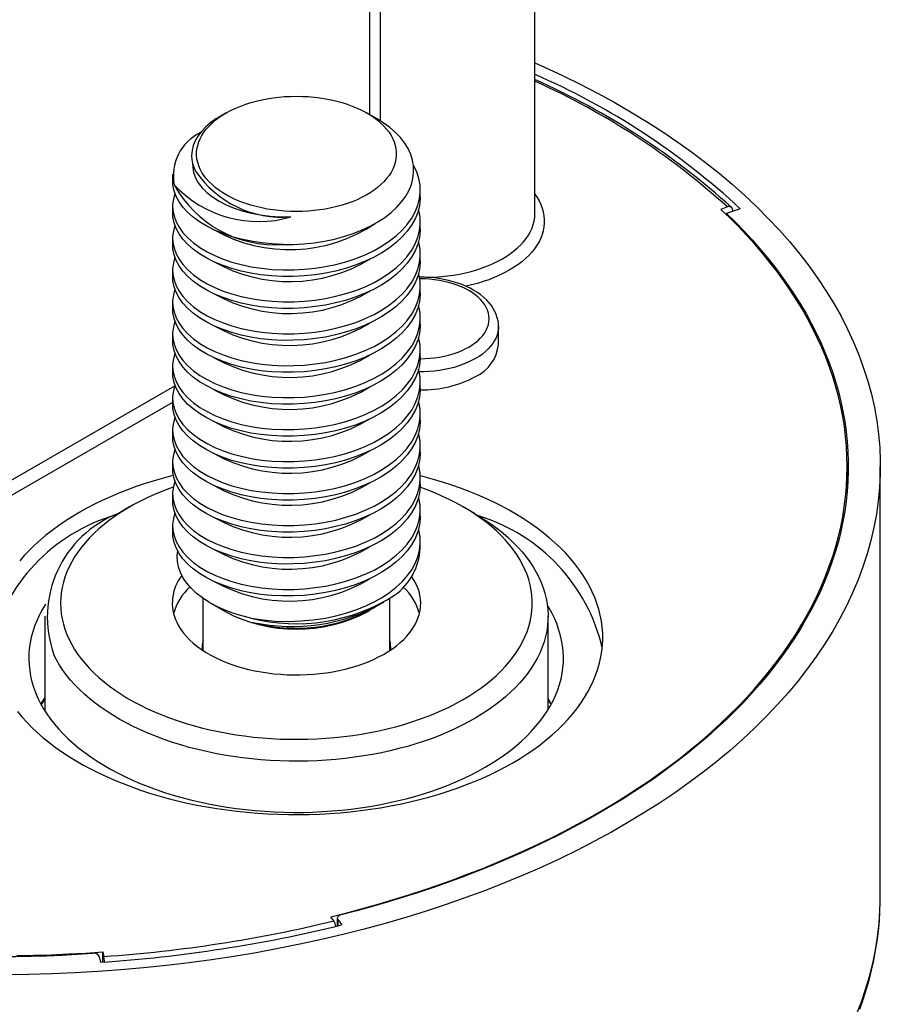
# Paper-space layout 'Sheet1' of a CAD drawing. Header units: millimetres. Extents: x 0 to 756, y -181 to 613.
# Tile 17 of 22: x 315 to 343, y 337 to 368. Entities that reach past the tile are written whole.
import ezdxf

# ---------------------------------------------------------------- set-up
doc = ezdxf.new("R2010")
doc.units = ezdxf.units.MM

psp = doc.layouts.new('Sheet1')

# ---------------------------------------------------------------- linework, layer by layer
at = {"color": 7, "linetype": 'Continuous', "lineweight": 25}
for p, q in [((331.683, 361.829), (331.683, 382.569)), ((326.434, 364.971), (326.434, 380.671)), ((326.766, 380.707), (326.766, 364.775)), ((321.855, 365.022), (321.676, 364.919)), ((326.665, 364.838), (326.346, 365.022)), ((320.798, 363.419), (320.798, 363.377)), ((320.163, 363.078), (320.163, 362.868)), ((328.037, 362.36), (328.037, 362.57)), ((320.163, 362.062), (320.163, 361.852)), ((337.803, 362.038), (337.59, 361.962)), ((331.683, 361.829), (331.683, 361.832)), ((337.774, 361.828), (337.775, 361.828)), ((337.774, 361.828), (337.774, 361.787)), ((338.212, 361.983), (337.775, 361.828)), ((337.973, 361.898), (337.973, 361.935)), ((328.037, 361.343), (328.037, 361.554)), ((320.163, 361.045), (320.163, 360.835)), ((328.037, 360.327), (328.037, 360.537)), ((320.163, 360.029), (320.163, 359.819)), ((328.037, 359.311), (328.037, 359.521)), ((320.163, 359.013), (320.163, 358.803)), ((328.037, 358.295), (328.037, 358.505)), ((330.525, 357.665), (330.525, 358.236)), ((320.163, 357.997), (320.163, 357.787)), ((328.037, 357.278), (328.037, 357.489)), ((320.163, 356.98), (320.163, 356.77)), ((328.037, 356.262), (328.037, 356.472)), ((302.947, 346.371), (320.232, 356.35)), ((320.163, 355.82), (304.05, 346.518)), ((320.163, 355.964), (320.163, 355.754)), ((328.037, 355.246), (328.037, 355.456)), ((320.163, 354.948), (320.163, 354.738)), ((328.037, 354.23), (328.037, 354.44)), ((320.163, 353.932), (320.163, 353.721)), ((341.61, 352.966), (341.61, 353.787)), ((342.664, 340.092), (342.664, 353.787)), ((328.037, 353.213), (328.037, 353.423)), ((320.163, 352.915), (320.163, 352.705)), ((318.796, 352.498), (318.443, 352.294)), ((328.037, 352.197), (328.037, 352.407)), ((329.758, 352.294), (329.404, 352.498)), ((320.163, 351.899), (320.163, 351.689)), ((328.037, 351.181), (328.037, 351.391)), ((321.129, 349.59), (321.129, 347.935)), ((326.841, 349.443), (326.885, 349.468)), ((327.072, 347.935), (327.072, 349.584)), ((321.352, 349.447), (321.855, 349.157)), ((326.346, 349.157), (326.436, 349.209)), ((326.617, 349.324), (326.564, 349.287)), ((326.564, 349.287), (326.599, 349.314)), ((316.1, 349.029), (316.1, 346.015)), ((332.1, 346.049), (332.1, 349.029)), ((342.662, 339.926), (342.664, 340.092)), ((325.288, 339.333), (325.191, 339.466)), ((325.398, 339.418), (325.398, 339.171)), ((325.414, 339.372), (325.538, 339.206)), ((325.414, 339.372), (325.414, 339.175)), ((317.832, 338.199), (317.869, 338.02)), ((317.945, 338.345), (317.975, 338.201)), ((317.945, 338.025), (317.945, 338.345))]:
    psp.add_line(p, q, dxfattribs=at)
at = {"color": 7, "linetype": 'Continuous', "lineweight": 25, "flags": 128}
for points in [[(331.683, 366.623), (331.99, 366.485), (332.562, 366.218), (333.121, 365.943), (333.667, 365.659), (334.2, 365.367), (334.72, 365.067), (335.226, 364.759), (335.718, 364.444), (336.195, 364.121), (336.658, 363.791), (337.105, 363.454), (337.537, 363.111), (337.953, 362.761), (338.353, 362.405), (338.736, 362.043), (339.103, 361.675), (339.454, 361.302), (339.787, 360.924), (340.103, 360.541), (340.401, 360.153), (340.682, 359.761), (340.944, 359.364), (341.189, 358.964), (341.415, 358.56), (341.623, 358.153), (341.812, 357.743), (341.983, 357.331), (342.134, 356.915), (342.267, 356.498), (342.381, 356.079), (342.476, 355.658), (342.551, 355.236), (342.607, 354.813), (342.645, 354.389), (342.662, 353.965), (342.661, 353.54), (342.64, 353.116), (342.6, 352.692), (342.54, 352.27), (342.462, 351.848), (342.364, 351.427), (342.247, 351.008), (342.111, 350.591), (341.957, 350.176), (341.783, 349.764), (341.591, 349.354), (341.38, 348.948), (341.151, 348.545), (340.903, 348.145), (340.638, 347.749), (340.354, 347.358), (340.053, 346.971), (339.735, 346.588), (339.399, 346.211), (339.046, 345.839), (338.676, 345.472), (338.29, 345.111), (337.887, 344.756), (337.468, 344.407), (337.034, 344.065), (336.584, 343.729), (336.119, 343.4), (335.64, 343.079), (335.146, 342.764), (334.638, 342.458), (334.116, 342.159), (333.58, 341.868), (333.032, 341.586), (332.471, 341.311), (331.897, 341.046), (331.312, 340.789), (330.715, 340.541), (330.108, 340.303), (329.489, 340.073), (328.861, 339.853), (328.222, 339.643), (327.575, 339.442), (326.918, 339.251), (326.253, 339.071), (325.58, 338.9), (324.899, 338.74), (324.212, 338.59), (323.517, 338.45), (322.817, 338.321), (322.111, 338.203), (321.4, 338.096), (320.684, 337.999), (319.964, 337.913), (319.241, 337.838), (318.514, 337.774), (317.785, 337.721), (317.053, 337.68), (316.32, 337.649), (315.586, 337.629), (314.851, 337.621)], [(323.355, 365.508), (323.539, 365.53), (323.725, 365.546), (323.912, 365.556), (324.1, 365.559), (324.288, 365.556), (324.476, 365.546), (324.662, 365.53), (324.846, 365.508), (325.028, 365.479), (325.206, 365.444), (325.38, 365.404), (325.55, 365.357), (325.715, 365.304), (325.874, 365.246), (326.027, 365.183), (326.173, 365.115), (326.312, 365.041), (326.443, 364.963), (326.566, 364.881), (326.68, 364.795), (326.785, 364.705), (326.881, 364.611), (326.967, 364.515), (327.043, 364.415), (327.108, 364.313), (327.163, 364.209), (327.207, 364.104), (327.241, 363.997), (327.263, 363.889), (327.274, 363.781), (327.274, 363.672), (327.263, 363.564), (327.241, 363.456), (327.207, 363.349), (327.163, 363.243), (327.108, 363.139), (327.043, 363.037), (326.967, 362.938), (326.881, 362.841), (326.785, 362.748), (326.68, 362.658), (326.566, 362.571), (326.443, 362.489), (326.312, 362.411), (326.173, 362.338), (326.027, 362.269), (325.874, 362.206), (325.715, 362.148), (325.55, 362.096), (325.38, 362.049), (325.206, 362.008), (325.028, 361.973), (324.846, 361.945), (324.662, 361.922), (324.476, 361.906), (324.288, 361.897), (324.1, 361.893), (323.912, 361.897), (323.725, 361.906), (323.539, 361.922), (323.355, 361.945), (323.173, 361.973), (322.995, 362.008), (322.82, 362.049), (322.65, 362.096), (322.486, 362.148), (322.327, 362.206), (322.174, 362.269), (322.028, 362.338), (321.889, 362.411), (321.758, 362.489), (321.635, 362.571), (321.521, 362.658), (321.416, 362.748), (321.32, 362.841), (321.234, 362.938), (321.158, 363.037), (321.093, 363.139), (321.038, 363.243), (320.993, 363.349), (320.96, 363.456), (320.938, 363.564), (320.927, 363.672), (320.927, 363.781), (320.938, 363.889), (320.96, 363.997), (320.993, 364.104), (321.038, 364.209), (321.093, 364.313), (321.158, 364.415), (321.234, 364.515), (321.32, 364.611), (321.416, 364.705), (321.521, 364.795), (321.635, 364.881), (321.758, 364.963), (321.889, 365.041), (322.028, 365.115), (322.174, 365.183), (322.327, 365.247), (322.486, 365.305), (322.651, 365.357), (322.82, 365.404), (322.995, 365.444), (323.173, 365.479), (323.355, 365.508)], [(321.677, 364.917), (321.542, 364.837), (321.37, 364.714), (321.215, 364.581), (321.08, 364.44), (320.967, 364.291), (320.882, 364.144), (320.819, 363.992), (320.781, 363.836), (320.767, 363.677), (320.773, 363.551), (320.796, 363.425), (320.835, 363.3), (320.891, 363.175)], [(323.675, 360.845), (324.001, 360.847), (324.33, 360.865), (324.663, 360.899), (324.993, 360.95), (325.305, 361.015), (325.609, 361.096), (325.908, 361.194), (326.195, 361.308), (326.448, 361.428), (326.688, 361.562), (326.911, 361.707), (327.115, 361.866), (327.291, 362.028), (327.445, 362.2), (327.576, 362.381), (327.682, 362.57), (327.756, 362.755), (327.805, 362.944), (327.827, 363.138), (327.822, 363.334), (327.79, 363.521), (327.733, 363.708), (327.648, 363.893), (327.536, 364.075), (327.405, 364.244), (327.248, 364.409), (327.067, 364.566), (326.861, 364.716), (326.665, 364.837)], [(320.238, 362.469), (320.186, 362.289), (320.164, 362.105), (320.172, 361.922), (320.209, 361.742), (320.273, 361.566), (320.368, 361.391), (320.491, 361.219), (320.644, 361.053), (320.825, 360.895), (321.033, 360.746), (321.26, 360.612), (321.507, 360.49), (321.771, 360.381), (322.048, 360.287), (322.346, 360.205), (322.661, 360.139), (322.99, 360.088), (323.33, 360.054), (323.676, 360.038), (324.019, 360.04), (324.361, 360.059), (324.697, 360.094), (325.025, 360.144), (325.352, 360.212), (325.673, 360.298), (325.986, 360.4), (326.286, 360.52), (326.568, 360.654), (326.826, 360.8), (327.062, 360.957), (327.274, 361.123), (327.46, 361.296), (327.625, 361.481), (327.765, 361.677), (327.877, 361.882), (327.961, 362.093), (328.014, 362.307), (328.036, 362.52), (328.029, 362.731), (327.992, 362.939), (327.927, 363.142), (327.833, 363.344), (327.815, 363.372)], [(320.802, 363.377), (320.801, 363.303), (320.831, 363.133), (320.891, 362.967), (320.98, 362.806), (321.101, 362.649), (321.252, 362.498), (321.432, 362.356), (321.638, 362.225), (321.867, 362.107), (322.116, 362.004), (322.379, 361.915), (322.659, 361.842), (322.956, 361.785), (323.267, 361.745), (323.589, 361.723), (323.915, 361.719), (323.922, 361.719)], [(323.675, 360.845), (323.329, 360.861), (322.989, 360.894), (322.66, 360.945), (322.346, 361.012), (322.048, 361.093), (321.766, 361.189), (321.498, 361.3), (321.247, 361.425), (321.017, 361.563), (320.812, 361.712), (320.635, 361.868), (320.486, 362.031), (320.366, 362.2), (320.273, 362.372), (320.208, 362.551), (320.171, 362.735), (320.166, 362.868)], [(328.034, 362.36), (328.036, 362.298), (328.012, 362.082), (327.956, 361.867), (327.872, 361.66), (327.76, 361.46), (327.622, 361.268), (327.46, 361.086), (327.271, 360.909), (327.054, 360.74), (326.813, 360.581), (326.549, 360.434), (326.265, 360.301), (325.97, 360.184), (325.662, 360.084), (325.346, 360.001), (325.025, 359.934), (324.691, 359.883), (324.349, 359.848), (324.001, 359.829), (323.652, 359.829), (323.305, 359.846), (322.972, 359.88), (322.649, 359.931), (322.34, 359.997), (322.048, 360.077), (321.766, 360.173), (321.498, 360.284), (321.247, 360.409), (321.017, 360.546), (320.812, 360.696), (320.635, 360.851), (320.486, 361.015), (320.366, 361.184), (320.273, 361.356), (320.208, 361.535), (320.171, 361.719), (320.166, 361.852)], [(331.683, 362.44), (331.749, 362.342), (331.815, 362.229), (331.871, 362.114), (331.915, 361.997), (331.948, 361.879), (331.97, 361.76), (331.981, 361.641), (331.981, 361.522), (331.97, 361.402), (331.947, 361.284), (331.913, 361.166), (331.869, 361.049), (331.813, 360.934), (331.747, 360.821), (331.67, 360.71), (331.583, 360.602), (331.485, 360.496), (331.379, 360.394), (331.262, 360.295), (331.137, 360.2), (331.002, 360.109), (330.86, 360.023), (330.709, 359.941), (330.551, 359.864), (330.386, 359.792), (330.215, 359.725), (330.037, 359.663), (329.854, 359.608), (329.666, 359.558), (329.485, 359.516)], [(320.238, 361.453), (320.186, 361.272), (320.164, 361.089), (320.172, 360.906), (320.209, 360.725), (320.273, 360.549), (320.368, 360.374), (320.491, 360.203), (320.644, 360.037), (320.825, 359.878), (321.033, 359.73), (321.26, 359.595), (321.507, 359.473), (321.771, 359.365), (322.048, 359.271), (322.346, 359.189), (322.661, 359.122), (322.99, 359.072), (323.33, 359.038), (323.676, 359.022), (324.019, 359.024), (324.361, 359.043), (324.697, 359.078), (325.025, 359.128), (325.352, 359.196), (325.673, 359.281), (325.986, 359.384), (326.286, 359.503), (326.568, 359.638), (326.826, 359.783), (327.062, 359.94), (327.274, 360.106), (327.46, 360.28), (327.625, 360.465), (327.765, 360.661), (327.877, 360.865), (327.961, 361.076), (328.014, 361.291), (328.036, 361.504), (328.029, 361.715), (327.992, 361.923), (327.98, 361.96)], [(325.191, 339.466), (325.697, 339.593), (326.199, 339.727), (326.696, 339.866), (327.188, 340.012), (327.675, 340.163), (328.156, 340.32), (328.631, 340.482), (329.101, 340.651), (329.565, 340.824), (330.022, 341.004), (330.473, 341.188), (330.917, 341.378), (331.354, 341.573), (331.785, 341.773), (332.208, 341.978), (332.623, 342.189), (333.032, 342.404), (333.432, 342.624), (333.825, 342.848), (334.209, 343.077), (334.586, 343.311), (334.954, 343.549), (335.313, 343.791), (335.664, 344.038), (336.005, 344.289), (336.338, 344.543), (336.662, 344.802), (336.977, 345.064), (337.282, 345.33), (337.577, 345.6), (337.863, 345.873), (338.14, 346.149), (338.406, 346.429), (338.662, 346.711), (338.909, 346.997), (339.145, 347.286), (339.371, 347.577), (339.586, 347.871), (339.791, 348.167), (339.985, 348.466), (340.169, 348.766), (340.342, 349.069), (340.504, 349.374), (340.655, 349.681), (340.796, 349.99), (340.925, 350.3), (341.043, 350.612), (341.151, 350.925), (341.247, 351.239), (341.332, 351.554), (341.405, 351.87), (341.468, 352.187), (341.519, 352.505), (341.559, 352.823), (341.587, 353.142), (341.605, 353.461), (341.61, 353.78), (341.605, 354.099), (341.588, 354.418), (341.56, 354.736), (341.521, 355.055), (341.47, 355.372), (341.408, 355.689), (341.335, 356.006), (341.25, 356.321), (341.155, 356.635), (341.048, 356.948), (340.93, 357.26), (340.801, 357.57), (340.661, 357.879), (340.511, 358.186), (340.349, 358.491), (340.176, 358.794), (339.993, 359.095), (339.799, 359.394), (339.595, 359.69), (339.38, 359.984), (339.155, 360.275), (338.919, 360.564), (338.673, 360.85), (338.417, 361.133), (338.151, 361.412), (337.875, 361.689), (337.59, 361.962)], [(337.775, 361.828), (338.055, 361.553), (338.326, 361.275), (338.586, 360.994), (338.837, 360.71), (339.077, 360.423), (339.308, 360.133), (339.527, 359.84), (339.737, 359.545), (339.936, 359.248), (340.124, 358.948), (340.302, 358.646), (340.469, 358.342), (340.625, 358.036), (340.77, 357.728), (340.904, 357.419), (341.028, 357.108), (341.14, 356.795), (341.241, 356.482), (341.331, 356.167), (341.41, 355.852), (341.477, 355.535), (341.534, 355.218), (341.579, 354.9), (341.613, 354.582), (341.635, 354.263), (341.647, 353.944), (341.646, 353.625), (341.635, 353.306), (341.612, 352.988), (341.578, 352.669), (341.533, 352.351), (341.477, 352.034), (341.409, 351.718), (341.33, 351.402), (341.24, 351.087), (341.138, 350.774), (341.026, 350.462), (340.903, 350.151), (340.768, 349.841), (340.623, 349.534), (340.467, 349.228), (340.3, 348.924), (340.122, 348.622), (339.933, 348.322), (339.734, 348.024), (339.525, 347.729), (339.305, 347.437), (339.074, 347.147), (338.834, 346.86), (338.583, 346.576), (338.322, 346.294), (338.052, 346.016), (337.771, 345.742), (337.481, 345.47), (337.182, 345.202), (336.872, 344.938), (336.554, 344.677), (336.226, 344.42), (335.89, 344.168), (335.544, 343.919), (335.19, 343.674), (334.827, 343.433), (334.456, 343.197), (334.076, 342.966), (333.688, 342.738), (333.292, 342.516), (332.889, 342.298), (332.478, 342.085), (332.059, 341.877), (331.633, 341.674), (331.2, 341.476), (330.76, 341.283), (330.313, 341.095), (329.86, 340.913), (329.4, 340.736), (328.934, 340.565), (328.463, 340.399), (327.985, 340.238), (327.502, 340.084), (327.013, 339.935), (326.519, 339.792), (326.021, 339.655), (325.517, 339.523)], [(328.212, 359.799), (328.314, 359.801), (328.512, 359.809), (328.709, 359.823), (328.904, 359.844), (329.097, 359.871), (329.286, 359.905), (329.473, 359.944), (329.655, 359.99), (329.832, 360.041), (330.004, 360.098), (330.17, 360.161), (330.33, 360.229), (330.483, 360.302), (330.629, 360.379), (330.766, 360.462), (330.896, 360.549), (331.016, 360.64), (331.128, 360.734), (331.23, 360.833), (331.323, 360.934), (331.405, 361.038), (331.477, 361.145), (331.539, 361.254), (331.59, 361.365), (331.63, 361.477), (331.658, 361.59), (331.676, 361.704), (331.683, 361.819), (331.683, 361.829)], [(328.034, 361.343), (328.036, 361.282), (328.012, 361.066), (327.956, 360.851), (327.872, 360.644), (327.76, 360.444), (327.622, 360.251), (327.46, 360.07), (327.271, 359.893), (327.054, 359.724), (326.813, 359.565), (326.549, 359.418), (326.265, 359.284), (325.97, 359.168), (325.662, 359.068), (325.346, 358.984), (325.025, 358.918), (324.691, 358.867), (324.349, 358.831), (324.001, 358.813), (323.652, 358.813), (323.305, 358.83), (322.972, 358.864), (322.649, 358.914), (322.34, 358.98), (322.048, 359.061), (321.766, 359.157), (321.498, 359.267), (321.247, 359.392), (321.017, 359.53), (320.812, 359.679), (320.635, 359.835), (320.486, 359.999), (320.366, 360.167), (320.273, 360.339), (320.208, 360.519), (320.171, 360.702), (320.166, 360.835)], [(320.238, 360.436), (320.186, 360.256), (320.164, 360.073), (320.172, 359.89), (320.209, 359.709), (320.273, 359.533), (320.368, 359.358), (320.491, 359.186), (320.644, 359.02), (320.825, 358.862), (321.033, 358.714), (321.26, 358.579), (321.507, 358.457), (321.771, 358.349), (322.048, 358.254), (322.346, 358.173), (322.661, 358.106), (322.99, 358.055), (323.33, 358.022), (323.676, 358.006), (324.019, 358.008), (324.361, 358.026), (324.697, 358.061), (325.025, 358.112), (325.352, 358.18), (325.673, 358.265), (325.986, 358.368), (326.286, 358.487), (326.568, 358.622), (326.826, 358.767), (327.062, 358.924), (327.274, 359.09), (327.46, 359.263), (327.625, 359.449), (327.765, 359.645), (327.877, 359.849), (327.961, 360.06), (328.014, 360.275), (328.036, 360.487), (328.029, 360.699), (327.992, 360.907), (327.98, 360.943)], [(328.034, 360.327), (328.036, 360.266), (328.012, 360.049), (327.956, 359.835), (327.872, 359.628), (327.76, 359.427), (327.622, 359.235), (327.46, 359.053), (327.271, 358.877), (327.054, 358.708), (326.813, 358.549), (326.549, 358.402), (326.265, 358.268), (325.97, 358.152), (325.662, 358.052), (325.346, 357.968), (325.025, 357.902), (324.691, 357.85), (324.349, 357.815), (324.001, 357.797), (323.652, 357.796), (323.305, 357.814), (322.972, 357.848), (322.649, 357.898), (322.34, 357.964), (322.048, 358.044), (321.766, 358.14), (321.498, 358.251), (321.247, 358.376), (321.017, 358.514), (320.812, 358.663), (320.635, 358.819), (320.486, 358.982), (320.366, 359.151), (320.273, 359.323), (320.208, 359.502), (320.171, 359.686), (320.166, 359.819)], [(320.238, 359.42), (320.186, 359.24), (320.164, 359.056), (320.172, 358.873), (320.209, 358.693), (320.273, 358.517), (320.368, 358.342), (320.491, 358.17), (320.644, 358.004), (320.825, 357.846), (321.033, 357.697), (321.26, 357.563), (321.507, 357.441), (321.771, 357.332), (322.048, 357.238), (322.346, 357.157), (322.661, 357.09), (322.99, 357.039), (323.33, 357.006), (323.676, 356.99), (324.019, 356.991), (324.361, 357.01), (324.697, 357.045), (325.025, 357.096), (325.352, 357.163), (325.673, 357.249), (325.986, 357.352), (326.286, 357.471), (326.568, 357.605), (326.826, 357.751), (327.062, 357.908), (327.274, 358.074), (327.46, 358.247), (327.625, 358.432), (327.765, 358.628), (327.877, 358.833), (327.961, 359.044), (328.014, 359.259), (328.036, 359.471), (328.029, 359.682), (327.992, 359.89), (327.98, 359.927)], [(330.524, 358.236), (330.522, 358.317), (330.509, 358.418), (330.486, 358.517), (330.454, 358.616), (330.412, 358.712), (330.36, 358.807), (330.299, 358.9), (330.229, 358.989), (330.149, 359.076), (330.06, 359.16), (329.963, 359.24), (329.857, 359.315), (329.744, 359.386), (329.624, 359.452), (329.498, 359.513), (329.365, 359.568), (329.228, 359.618), (329.086, 359.662), (328.94, 359.7), (328.791, 359.733), (328.639, 359.76), (328.485, 359.78), (328.329, 359.795), (328.171, 359.804), (328.014, 359.806), (328.007, 359.806)], [(328.036, 357.211), (328.182, 357.214), (328.338, 357.224), (328.492, 357.24), (328.645, 357.263), (328.794, 357.291), (328.939, 357.326), (329.079, 357.366), (329.214, 357.413), (329.343, 357.464), (329.465, 357.521), (329.58, 357.583), (329.687, 357.649), (329.786, 357.72), (329.876, 357.794), (329.956, 357.872), (330.026, 357.954), (330.086, 358.037), (330.136, 358.123), (330.174, 358.211), (330.202, 358.3), (330.219, 358.391), (330.225, 358.481), (330.219, 358.572), (330.202, 358.662), (330.174, 358.751), (330.136, 358.839), (330.086, 358.925), (330.026, 359.009), (329.956, 359.09), (329.876, 359.168), (329.786, 359.242), (329.687, 359.313), (329.58, 359.379), (329.465, 359.441), (329.343, 359.498), (329.214, 359.55), (329.079, 359.596), (328.939, 359.636), (328.794, 359.671), (328.645, 359.7), (328.492, 359.722), (328.338, 359.738), (328.182, 359.748), (328.025, 359.751), (328.017, 359.751)], [(328.034, 359.311), (328.036, 359.249), (328.012, 359.033), (327.956, 358.818), (327.872, 358.612), (327.76, 358.411), (327.622, 358.219), (327.46, 358.037), (327.271, 357.861), (327.054, 357.692), (326.813, 357.533), (326.549, 357.385), (326.265, 357.252), (325.97, 357.136), (325.662, 357.035), (325.346, 356.952), (325.025, 356.885), (324.691, 356.834), (324.349, 356.799), (324.001, 356.781), (323.652, 356.78), (323.305, 356.797), (322.972, 356.831), (322.649, 356.882), (322.34, 356.948), (322.048, 357.028), (321.766, 357.124), (321.498, 357.235), (321.247, 357.36), (321.017, 357.498), (320.812, 357.647), (320.635, 357.803), (320.486, 357.966), (320.366, 358.135), (320.273, 358.307), (320.208, 358.486), (320.171, 358.67), (320.166, 358.803)], [(320.238, 358.404), (320.186, 358.224), (320.164, 358.04), (320.172, 357.857), (320.209, 357.677), (320.273, 357.501), (320.368, 357.325), (320.491, 357.154), (320.644, 356.988), (320.825, 356.83), (321.033, 356.681), (321.26, 356.547), (321.507, 356.425), (321.771, 356.316), (322.048, 356.222), (322.346, 356.14), (322.661, 356.074), (322.99, 356.023), (323.33, 355.989), (323.676, 355.973), (324.019, 355.975), (324.361, 355.994), (324.697, 356.029), (325.025, 356.079), (325.352, 356.147), (325.673, 356.233), (325.986, 356.335), (326.286, 356.455), (326.568, 356.589), (326.826, 356.735), (327.062, 356.891), (327.274, 357.058), (327.46, 357.231), (327.625, 357.416), (327.765, 357.612), (327.877, 357.817), (327.961, 358.027), (328.014, 358.242), (328.036, 358.455), (328.029, 358.666), (327.992, 358.874), (327.98, 358.911)], [(328.034, 358.295), (328.036, 358.233), (328.012, 358.017), (327.956, 357.802), (327.872, 357.595), (327.76, 357.395), (327.622, 357.203), (327.46, 357.021), (327.271, 356.844), (327.054, 356.675), (326.813, 356.516), (326.549, 356.369), (326.265, 356.235), (325.97, 356.119), (325.662, 356.019), (325.346, 355.936), (325.025, 355.869), (324.691, 355.818), (324.349, 355.783), (324.001, 355.764), (323.652, 355.764), (323.305, 355.781), (322.972, 355.815), (322.649, 355.866), (322.34, 355.932), (322.048, 356.012), (321.766, 356.108), (321.498, 356.219), (321.247, 356.344), (321.017, 356.481), (320.812, 356.63), (320.635, 356.786), (320.486, 356.95), (320.366, 357.118), (320.273, 357.291), (320.208, 357.47), (320.171, 357.654), (320.166, 357.787)], [(330.525, 358.236), (330.522, 358.164), (330.508, 358.068), (330.483, 357.972), (330.447, 357.878), (330.4, 357.786), (330.342, 357.695), (330.275, 357.607), (330.197, 357.522), (330.109, 357.439), (330.012, 357.361), (329.907, 357.286), (329.793, 357.216), (329.671, 357.15), (329.541, 357.089), (329.405, 357.033), (329.263, 356.982), (329.115, 356.937), (328.962, 356.898), (328.805, 356.865), (328.645, 356.838), (328.482, 356.817), (328.317, 356.803), (328.15, 356.795), (328, 356.793)], [(320.238, 357.388), (320.186, 357.207), (320.164, 357.024), (320.172, 356.841), (320.209, 356.66), (320.273, 356.484), (320.368, 356.309), (320.491, 356.138), (320.644, 355.972), (320.825, 355.813), (321.033, 355.665), (321.26, 355.53), (321.507, 355.408), (321.771, 355.3), (322.048, 355.206), (322.346, 355.124), (322.661, 355.057), (322.99, 355.007), (323.33, 354.973), (323.676, 354.957), (324.019, 354.959), (324.361, 354.978), (324.697, 355.013), (325.025, 355.063), (325.352, 355.131), (325.673, 355.216), (325.986, 355.319), (326.286, 355.438), (326.568, 355.573), (326.826, 355.718), (327.062, 355.875), (327.274, 356.041), (327.46, 356.215), (327.625, 356.4), (327.765, 356.596), (327.877, 356.8), (327.961, 357.011), (328.014, 357.226), (328.036, 357.438), (328.029, 357.65), (327.992, 357.858), (327.98, 357.894)], [(328.034, 357.278), (328.036, 357.217), (328.012, 357), (327.956, 356.786), (327.872, 356.579), (327.76, 356.378), (327.622, 356.186), (327.46, 356.005), (327.271, 355.828), (327.054, 355.659), (326.813, 355.5), (326.549, 355.353), (326.265, 355.219), (325.97, 355.103), (325.662, 355.003), (325.346, 354.919), (325.025, 354.853), (324.691, 354.802), (324.349, 354.766), (324.001, 354.748), (323.652, 354.748), (323.305, 354.765), (322.972, 354.799), (322.649, 354.849), (322.34, 354.915), (322.048, 354.996), (321.766, 355.092), (321.498, 355.202), (321.247, 355.327), (321.017, 355.465), (320.812, 355.614), (320.635, 355.77), (320.486, 355.933), (320.366, 356.102), (320.273, 356.274), (320.208, 356.453), (320.171, 356.637), (320.166, 356.77)], [(320.238, 356.371), (320.186, 356.191), (320.164, 356.008), (320.172, 355.824), (320.209, 355.644), (320.273, 355.468), (320.368, 355.293), (320.491, 355.121), (320.644, 354.955), (320.825, 354.797), (321.033, 354.649), (321.26, 354.514), (321.507, 354.392), (321.771, 354.284), (322.048, 354.189), (322.346, 354.108), (322.661, 354.041), (322.99, 353.99), (323.33, 353.957), (323.676, 353.941), (324.019, 353.943), (324.361, 353.961), (324.697, 353.996), (325.025, 354.047), (325.352, 354.115), (325.673, 354.2), (325.986, 354.303), (326.286, 354.422), (326.568, 354.557), (326.826, 354.702), (327.062, 354.859), (327.274, 355.025), (327.46, 355.198), (327.625, 355.384), (327.765, 355.58), (327.877, 355.784), (327.961, 355.995), (328.014, 356.21), (328.036, 356.422), (328.029, 356.634), (327.992, 356.842), (327.98, 356.878)], [(328.034, 356.262), (328.036, 356.2), (328.012, 355.984), (327.956, 355.77), (327.872, 355.563), (327.76, 355.362), (327.622, 355.17), (327.46, 354.988), (327.271, 354.812), (327.054, 354.643), (326.813, 354.484), (326.549, 354.336), (326.265, 354.203), (325.97, 354.087), (325.662, 353.987), (325.346, 353.903), (325.025, 353.837), (324.691, 353.785), (324.349, 353.75), (324.001, 353.732), (323.652, 353.731), (323.305, 353.748), (322.972, 353.783), (322.649, 353.833), (322.34, 353.899), (322.048, 353.979), (321.766, 354.075), (321.498, 354.186), (321.247, 354.311), (321.017, 354.449), (320.812, 354.598), (320.635, 354.754), (320.486, 354.917), (320.366, 355.086), (320.273, 355.258), (320.208, 355.437), (320.171, 355.621), (320.166, 355.754)], [(320.238, 355.355), (320.186, 355.175), (320.164, 354.991), (320.172, 354.808), (320.209, 354.628), (320.273, 354.452), (320.368, 354.277), (320.491, 354.105), (320.644, 353.939), (320.825, 353.781), (321.033, 353.632), (321.26, 353.498), (321.507, 353.376), (321.771, 353.267), (322.048, 353.173), (322.346, 353.092), (322.661, 353.025), (322.99, 352.974), (323.33, 352.941), (323.676, 352.925), (324.019, 352.926), (324.361, 352.945), (324.697, 352.98), (325.025, 353.031), (325.352, 353.098), (325.673, 353.184), (325.986, 353.287), (326.286, 353.406), (326.568, 353.54), (326.826, 353.686), (327.062, 353.843), (327.274, 354.009), (327.46, 354.182), (327.625, 354.367), (327.765, 354.563), (327.877, 354.768), (327.961, 354.979), (328.014, 355.194), (328.036, 355.406), (328.029, 355.617), (327.992, 355.825), (327.98, 355.862)], [(328.034, 355.246), (328.036, 355.184), (328.012, 354.968), (327.956, 354.753), (327.872, 354.546), (327.76, 354.346), (327.622, 354.154), (327.46, 353.972), (327.271, 353.796), (327.054, 353.627), (326.813, 353.467), (326.549, 353.32), (326.265, 353.187), (325.97, 353.071), (325.662, 352.97), (325.346, 352.887), (325.025, 352.82), (324.691, 352.769), (324.349, 352.734), (324.001, 352.716), (323.652, 352.715), (323.305, 352.732), (322.972, 352.766), (322.649, 352.817), (322.34, 352.883), (322.048, 352.963), (321.766, 353.059), (321.498, 353.17), (321.247, 353.295), (321.017, 353.433), (320.812, 353.582), (320.635, 353.738), (320.486, 353.901), (320.366, 354.07), (320.273, 354.242), (320.208, 354.421), (320.171, 354.605), (320.166, 354.738)], [(320.238, 354.339), (320.186, 354.159), (320.164, 353.975), (320.172, 353.792), (320.209, 353.612), (320.273, 353.436), (320.368, 353.26), (320.491, 353.089), (320.644, 352.923), (320.825, 352.765), (321.033, 352.616), (321.26, 352.482), (321.507, 352.359), (321.771, 352.251), (322.048, 352.157), (322.346, 352.075), (322.661, 352.009), (322.99, 351.958), (323.33, 351.924), (323.676, 351.908), (324.019, 351.91), (324.361, 351.929), (324.697, 351.964), (325.025, 352.014), (325.352, 352.082), (325.673, 352.168), (325.986, 352.27), (326.286, 352.39), (326.568, 352.524), (326.826, 352.67), (327.062, 352.826), (327.274, 352.993), (327.46, 353.166), (327.625, 353.351), (327.765, 353.547), (327.877, 353.751), (327.961, 353.962), (328.014, 354.177), (328.036, 354.39), (328.029, 354.601), (327.992, 354.809), (327.98, 354.846)], [(328.034, 354.23), (328.036, 354.168), (328.012, 353.952), (327.956, 353.737), (327.872, 353.53), (327.76, 353.33), (327.622, 353.138), (327.46, 352.956), (327.271, 352.779), (327.054, 352.61), (326.813, 352.451), (326.549, 352.304), (326.265, 352.17), (325.97, 352.054), (325.662, 351.954), (325.346, 351.871), (325.025, 351.804), (324.691, 351.753), (324.349, 351.718), (324.001, 351.699), (323.652, 351.699), (323.305, 351.716), (322.972, 351.75), (322.649, 351.801), (322.34, 351.867), (322.048, 351.947), (321.766, 352.043), (321.498, 352.154), (321.247, 352.278), (321.017, 352.416), (320.812, 352.565), (320.635, 352.721), (320.486, 352.885), (320.366, 353.053), (320.273, 353.225), (320.208, 353.405), (320.171, 353.588), (320.166, 353.722)], [(320.238, 353.322), (320.186, 353.142), (320.164, 352.959), (320.172, 352.776), (320.209, 352.595), (320.273, 352.419), (320.368, 352.244), (320.491, 352.072), (320.644, 351.907), (320.825, 351.748), (321.033, 351.6), (321.26, 351.465), (321.507, 351.343), (321.771, 351.235), (322.048, 351.141), (322.346, 351.059), (322.661, 350.992), (322.99, 350.942), (323.33, 350.908), (323.676, 350.892), (324.019, 350.894), (324.361, 350.912), (324.697, 350.948), (325.025, 350.998), (325.352, 351.066), (325.673, 351.151), (325.986, 351.254), (326.286, 351.373), (326.568, 351.508), (326.826, 351.653), (327.062, 351.81), (327.274, 351.976), (327.46, 352.15), (327.625, 352.335), (327.765, 352.531), (327.877, 352.735), (327.961, 352.946), (328.014, 353.161), (328.036, 353.373), (328.029, 353.585), (327.992, 353.793), (327.98, 353.829)], [(320.188, 353.501), (320.169, 353.497), (319.87, 353.417), (319.575, 353.332), (319.286, 353.241), (319.002, 353.145), (318.724, 353.043), (318.452, 352.936), (318.187, 352.823), (317.928, 352.705), (317.677, 352.583), (317.432, 352.455), (317.195, 352.323), (316.967, 352.187), (316.746, 352.045), (316.533, 351.9), (316.33, 351.751), (316.135, 351.598), (315.949, 351.441), (315.772, 351.28), (315.605, 351.116), (315.448, 350.949), (315.3, 350.779)], [(330.984, 344.363), (331.213, 344.5), (331.434, 344.641), (331.646, 344.786), (331.85, 344.936), (332.045, 345.089), (332.231, 345.246), (332.407, 345.406), (332.574, 345.57), (332.732, 345.737), (332.879, 345.907), (333.017, 346.08), (333.144, 346.255), (333.261, 346.433), (333.368, 346.613), (333.464, 346.795), (333.549, 346.978), (333.623, 347.164), (333.687, 347.35), (333.739, 347.538), (333.781, 347.727), (333.812, 347.916), (333.831, 348.106), (333.839, 348.296), (333.837, 348.486), (333.823, 348.676), (333.798, 348.865), (333.762, 349.054), (333.714, 349.243), (333.656, 349.43), (333.587, 349.616), (333.507, 349.8), (333.417, 349.983), (333.316, 350.164), (333.204, 350.343), (333.082, 350.519), (332.949, 350.693), (332.807, 350.865), (332.654, 351.033), (332.492, 351.199), (332.32, 351.361), (332.139, 351.52), (331.948, 351.675), (331.749, 351.826), (331.541, 351.973), (331.324, 352.117), (331.099, 352.255), (330.867, 352.39), (330.626, 352.52), (330.378, 352.645), (330.123, 352.765), (329.861, 352.88), (329.592, 352.99), (329.317, 353.095), (329.036, 353.194), (328.749, 353.287), (328.457, 353.375), (328.16, 353.458), (328.034, 353.491)], [(320.184, 353.129), (320.061, 353.085), (319.821, 352.992), (319.587, 352.895), (319.359, 352.792), (319.139, 352.684), (318.926, 352.571), (318.72, 352.453), (318.523, 352.332), (318.334, 352.205), (318.153, 352.075), (317.982, 351.941), (317.819, 351.803), (317.666, 351.661), (317.522, 351.516), (317.388, 351.368), (317.264, 351.218), (317.15, 351.064), (317.047, 350.908), (316.954, 350.75), (316.871, 350.591), (316.8, 350.429), (316.739, 350.266), (316.689, 350.101), (316.65, 349.936), (316.623, 349.77), (316.606, 349.603), (316.6, 349.436), (316.606, 349.269), (316.623, 349.103), (316.651, 348.937), (316.689, 348.771), (316.739, 348.607), (316.8, 348.444), (316.872, 348.282)], [(316.872, 348.282), (316.954, 348.122), (317.047, 347.964), (317.151, 347.808), (317.265, 347.655), (317.389, 347.504), (317.523, 347.356), (317.667, 347.212), (317.82, 347.07), (317.983, 346.932), (318.154, 346.798), (318.335, 346.668), (318.524, 346.541), (318.722, 346.42), (318.927, 346.302), (319.14, 346.189), (319.361, 346.081), (319.588, 345.978), (319.822, 345.881), (320.063, 345.788), (320.309, 345.701), (320.562, 345.619), (320.819, 345.544), (321.081, 345.473), (321.348, 345.409), (321.619, 345.351), (321.894, 345.299), (322.172, 345.253), (322.452, 345.213), (322.736, 345.179), (323.021, 345.152), (323.308, 345.131), (323.596, 345.117), (323.884, 345.109), (324.173, 345.107), (324.462, 345.112), (324.751, 345.123), (325.038, 345.141), (325.324, 345.165), (325.609, 345.196), (325.891, 345.232), (326.17, 345.275), (326.446, 345.324), (326.719, 345.38), (326.988, 345.441), (327.253, 345.508), (327.512, 345.581), (327.767, 345.66), (328.017, 345.744), (328.26, 345.834), (328.498, 345.929), (328.729, 346.03), (328.953, 346.135), (329.169, 346.246), (329.379, 346.361), (329.58, 346.481), (329.773, 346.605), (329.958, 346.733), (330.134, 346.865), (330.301, 347.002), (330.459, 347.141), (330.608, 347.284), (330.747, 347.431), (330.876, 347.58), (330.995, 347.732), (331.103, 347.887), (331.202, 348.044), (331.289, 348.203), (331.366, 348.364), (331.433, 348.526), (331.488, 348.69), (331.532, 348.855), (331.566, 349.021), (331.588, 349.187), (331.599, 349.354), (331.599, 349.521), (331.588, 349.688), (331.565, 349.854), (331.532, 350.02), (331.488, 350.185), (331.432, 350.348), (331.366, 350.511), (331.289, 350.672), (331.201, 350.831), (331.103, 350.988), (330.994, 351.142), (330.875, 351.294), (330.746, 351.444), (330.607, 351.59), (330.459, 351.733), (330.301, 351.873), (330.133, 352.009), (329.957, 352.141), (329.772, 352.27), (329.579, 352.394), (329.377, 352.513), (329.168, 352.629), (328.951, 352.739), (328.727, 352.844), (328.496, 352.945), (328.259, 353.04), (328.035, 353.123)], [(328.034, 353.213), (328.036, 353.152), (328.012, 352.935), (327.956, 352.721), (327.872, 352.514), (327.76, 352.313), (327.622, 352.121), (327.46, 351.939), (327.271, 351.763), (327.054, 351.594), (326.813, 351.435), (326.549, 351.288), (326.265, 351.154), (325.97, 351.038), (325.662, 350.938), (325.346, 350.854), (325.025, 350.788), (324.691, 350.737), (324.349, 350.701), (324.001, 350.683), (323.652, 350.682), (323.305, 350.7), (322.972, 350.734), (322.649, 350.784), (322.34, 350.85), (322.048, 350.93), (321.766, 351.026), (321.498, 351.137), (321.247, 351.262), (321.017, 351.4), (320.812, 351.549), (320.635, 351.705), (320.486, 351.868), (320.366, 352.037), (320.273, 352.209), (320.208, 352.388), (320.171, 352.572), (320.166, 352.705)], [(320.238, 352.306), (320.186, 352.126), (320.164, 351.942), (320.172, 351.759), (320.209, 351.579), (320.273, 351.403), (320.368, 351.228), (320.491, 351.056), (320.644, 350.89), (320.825, 350.732), (321.033, 350.584), (321.26, 350.449), (321.507, 350.327), (321.771, 350.218), (322.048, 350.124), (322.346, 350.043), (322.661, 349.976), (322.99, 349.925), (323.33, 349.892), (323.676, 349.876), (324.019, 349.877), (324.361, 349.896), (324.697, 349.931), (325.025, 349.982), (325.352, 350.05), (325.673, 350.135), (325.986, 350.238), (326.286, 350.357), (326.568, 350.492), (326.826, 350.637), (327.062, 350.794), (327.274, 350.96), (327.46, 351.133), (327.625, 351.319), (327.765, 351.514), (327.877, 351.719), (327.961, 351.93), (328.014, 352.145), (328.036, 352.357), (328.029, 352.569), (327.992, 352.776), (327.98, 352.813)], [(329.758, 352.294), (329.92, 352.197), (330.121, 352.069), (330.314, 351.937), (330.498, 351.801), (330.673, 351.661), (330.839, 351.517), (330.996, 351.37), (331.143, 351.22), (331.28, 351.066), (331.407, 350.91), (331.523, 350.751), (331.63, 350.589), (331.725, 350.426), (331.811, 350.26), (331.885, 350.093), (331.948, 349.924), (332.001, 349.754), (332.042, 349.583), (332.073, 349.411), (332.092, 349.239), (332.1, 349.066), (332.097, 348.893), (332.083, 348.721), (332.057, 348.549), (332.02, 348.377), (331.973, 348.207), (331.914, 348.038), (331.844, 347.87), (331.764, 347.703), (331.673, 347.539), (331.571, 347.376), (331.459, 347.216), (331.336, 347.059), (331.203, 346.904), (331.061, 346.752), (330.909, 346.603), (330.747, 346.458), (330.576, 346.316), (330.395, 346.179), (330.206, 346.045), (330.009, 345.915), (329.803, 345.79), (329.589, 345.669), (329.368, 345.553), (329.139, 345.441), (328.903, 345.335), (328.661, 345.234), (328.412, 345.138), (328.157, 345.048), (327.896, 344.963), (327.63, 344.884), (327.359, 344.811), (327.084, 344.743), (326.804, 344.682), (326.521, 344.627), (326.234, 344.578), (325.944, 344.535), (325.652, 344.498), (325.357, 344.468), (325.061, 344.444), (324.763, 344.426), (324.465, 344.415), (324.165, 344.41), (323.866, 344.412), (323.567, 344.421), (323.269, 344.435), (322.972, 344.456), (322.677, 344.484), (322.384, 344.518), (322.093, 344.558), (321.805, 344.604), (321.52, 344.657), (321.238, 344.716), (320.961, 344.781), (320.688, 344.851), (320.42, 344.928), (320.157, 345.01), (319.899, 345.098), (319.648, 345.192), (319.402, 345.29), (319.164, 345.394), (318.932, 345.504), (318.707, 345.618), (318.49, 345.736), (318.28, 345.86), (318.079, 345.988), (317.886, 346.12), (317.702, 346.256), (317.527, 346.396), (317.361, 346.54), (317.205, 346.687), (317.058, 346.837), (316.921, 346.991), (316.794, 347.147), (316.677, 347.306), (316.571, 347.468), (316.475, 347.631), (316.39, 347.797), (316.39, 347.797)], [(328.034, 352.197), (328.036, 352.135), (328.012, 351.919), (327.956, 351.704), (327.872, 351.498), (327.76, 351.297), (327.622, 351.105), (327.46, 350.923), (327.271, 350.747), (327.054, 350.578), (326.813, 350.419), (326.549, 350.271), (326.265, 350.138), (325.97, 350.022), (325.662, 349.922), (325.346, 349.838), (325.025, 349.772), (324.691, 349.72), (324.349, 349.685), (324.001, 349.667), (323.652, 349.666), (323.305, 349.683), (322.972, 349.718), (322.649, 349.768), (322.34, 349.834), (322.048, 349.914), (321.766, 350.01), (321.498, 350.121), (321.247, 350.246), (321.017, 350.384), (320.812, 350.533), (320.635, 350.689), (320.486, 350.852), (320.366, 351.021), (320.273, 351.193), (320.208, 351.372), (320.171, 351.556), (320.166, 351.689)], [(322.653, 348.961), (323.035, 348.904), (323.431, 348.869), (323.834, 348.858), (324.238, 348.871), (324.637, 348.907), (325.025, 348.965), (325.352, 349.033), (325.673, 349.119), (325.986, 349.222), (326.286, 349.341), (326.568, 349.475), (326.826, 349.621), (327.062, 349.778), (327.274, 349.944), (327.46, 350.117), (327.625, 350.302), (327.765, 350.498), (327.877, 350.703), (327.961, 350.914), (328.014, 351.128), (328.036, 351.341), (328.029, 351.552), (327.992, 351.76), (327.98, 351.797)], [(322.653, 348.961), (322.36, 349.034), (322.077, 349.122), (321.804, 349.225), (321.547, 349.343), (321.318, 349.467), (321.108, 349.603), (320.916, 349.751), (320.748, 349.91), (320.611, 350.069), (320.498, 350.237), (320.41, 350.41), (320.348, 350.589), (320.317, 350.764), (320.312, 350.943), (320.331, 351.086)], [(320.293, 348.829), (320.355, 348.713), (320.427, 348.599), (320.509, 348.487), (320.602, 348.378), (320.705, 348.272), (320.817, 348.169), (320.938, 348.07), (321.069, 347.975), (321.208, 347.884), (321.355, 347.797), (321.51, 347.715), (321.673, 347.638), (321.842, 347.566), (322.018, 347.499), (322.199, 347.438), (322.386, 347.382), (322.578, 347.333), (322.774, 347.289), (322.974, 347.251), (323.177, 347.22), (323.383, 347.194), (323.591, 347.176), (323.8, 347.163), (324.01, 347.157), (324.22, 347.158), (324.43, 347.165), (324.639, 347.178), (324.847, 347.198), (325.052, 347.224), (325.255, 347.256), (325.454, 347.295), (325.65, 347.339), (325.841, 347.39), (326.027, 347.446), (326.208, 347.508), (326.383, 347.576), (326.551, 347.648), (326.712, 347.726), (326.866, 347.809), (327.013, 347.896), (327.15, 347.988), (327.28, 348.084), (327.4, 348.183), (327.511, 348.286), (327.612, 348.393), (327.703, 348.502), (327.784, 348.614), (327.855, 348.729), (327.915, 348.845), (327.964, 348.963), (328.002, 349.082), (328.029, 349.203), (328.045, 349.324), (328.05, 349.445), (328.044, 349.567), (328.026, 349.688), (327.998, 349.808), (327.958, 349.927), (327.907, 350.045), (327.846, 350.161), (327.774, 350.275), (327.766, 350.286)], [(316.127, 349.407), (316.111, 349.382), (316.01, 349.215), (315.92, 349.045), (315.841, 348.874), (315.772, 348.702), (315.714, 348.528), (315.668, 348.352), (315.632, 348.176), (315.607, 348), (315.593, 347.823), (315.59, 347.646), (315.598, 347.469), (315.618, 347.292), (315.648, 347.115), (315.69, 346.94), (315.742, 346.765), (315.805, 346.592), (315.879, 346.42), (315.964, 346.25), (316.059, 346.081), (316.165, 345.915), (316.282, 345.751), (316.408, 345.59), (316.544, 345.431), (316.69, 345.275), (316.846, 345.122), (317.012, 344.973), (317.186, 344.827), (317.37, 344.685), (317.562, 344.547), (317.763, 344.413), (317.972, 344.283), (318.189, 344.158), (318.414, 344.038), (318.646, 343.922), (318.885, 343.811), (319.131, 343.705), (319.383, 343.604), (319.642, 343.508), (319.906, 343.418), (320.176, 343.334), (320.451, 343.255), (320.731, 343.182), (321.015, 343.115), (321.303, 343.054), (321.595, 342.999), (321.89, 342.95), (322.188, 342.907), (322.488, 342.871), (322.79, 342.841), (323.094, 342.817), (323.4, 342.799), (323.706, 342.788), (324.013, 342.783), (324.32, 342.785), (324.626, 342.793), (324.932, 342.807), (325.237, 342.828), (325.541, 342.855), (325.842, 342.888), (326.141, 342.928), (326.438, 342.974), (326.731, 343.026), (327.021, 343.084), (327.307, 343.148), (327.589, 343.218), (327.866, 343.294), (328.139, 343.376), (328.406, 343.463), (328.668, 343.555), (328.923, 343.654), (329.172, 343.757), (329.415, 343.865), (329.651, 343.979), (329.879, 344.097), (330.1, 344.22)], [(330.1, 344.22), (330.313, 344.348), (330.518, 344.48), (330.715, 344.616), (330.903, 344.756), (331.082, 344.9), (331.252, 345.047), (331.412, 345.198), (331.563, 345.353), (331.705, 345.51), (331.836, 345.67), (331.957, 345.833), (332.068, 345.998), (332.169, 346.165), (332.259, 346.335), (332.338, 346.506), (332.407, 346.678), (332.465, 346.852), (332.512, 347.028), (332.548, 347.204), (332.573, 347.38), (332.587, 347.557), (332.589, 347.734), (332.581, 347.911), (332.562, 348.088), (332.531, 348.265), (332.49, 348.44), (332.437, 348.615), (332.374, 348.788), (332.3, 348.96), (332.215, 349.13), (332.12, 349.299), (332.079, 349.365)], [(316.1, 346.442), (316.01, 346.292), (315.976, 346.228)], [(316.1, 346.355), (316.039, 346.285), (315.982, 346.217)], [(332.204, 346.228), (332.12, 346.375), (332.1, 346.408)], [(332.193, 346.248), (332.127, 346.325), (332.1, 346.355)], [(315.23, 345.993), (315.373, 345.822), (315.525, 345.653), (315.687, 345.488), (315.859, 345.326), (316.041, 345.167), (316.231, 345.012), (316.43, 344.86), (316.638, 344.713), (316.855, 344.57), (317.08, 344.431), (317.313, 344.297), (317.553, 344.167), (317.802, 344.042), (318.057, 343.922), (318.319, 343.806), (318.588, 343.697), (318.863, 343.592), (319.144, 343.493), (319.43, 343.399), (319.722, 343.311), (320.019, 343.229), (320.321, 343.152), (320.626, 343.082), (320.936, 343.017), (321.25, 342.959), (321.566, 342.906), (321.886, 342.86), (322.208, 342.821), (322.532, 342.787), (322.858, 342.76), (323.185, 342.739), (323.514, 342.725), (323.843, 342.716), (324.172, 342.715), (324.501, 342.72), (324.83, 342.731), (325.158, 342.749), (325.485, 342.773), (325.81, 342.803), (326.133, 342.84), (326.454, 342.883), (326.772, 342.932), (327.087, 342.987), (327.399, 343.049), (327.706, 343.116), (328.01, 343.19), (328.309, 343.269), (328.604, 343.354), (328.893, 343.445), (329.177, 343.542), (329.455, 343.644), (329.727, 343.751), (329.992, 343.863), (330.251, 343.981), (330.503, 344.104), (330.747, 344.231), (330.984, 344.363), (330.984, 344.363)], [(341.89, 336.318), (342.052, 336.731), (342.195, 337.146), (342.319, 337.563), (342.424, 337.982), (342.511, 338.402), (342.578, 338.823), (342.626, 339.246), (342.654, 339.669), (342.662, 339.926)], [(342.009, 336.525), (342.118, 336.832), (342.218, 337.141), (342.307, 337.451), (342.387, 337.762), (342.456, 338.074), (342.516, 338.386), (342.565, 338.698), (342.605, 339.011), (342.634, 339.325), (342.653, 339.638), (342.662, 339.917)], [(325.517, 339.523), (325.483, 339.512), (325.454, 339.498), (325.429, 339.48), (325.412, 339.46), (325.401, 339.438), (325.398, 339.416), (325.402, 339.393), (325.414, 339.372)], [(315.205, 338.232), (315.754, 338.242), (316.303, 338.258), (316.851, 338.28), (317.399, 338.309), (317.945, 338.345)]]:
    psp.add_lwpolyline(points, dxfattribs=at)
at = {"color": 7, "linetype": 'Continuous', "lineweight": 25}
for centre, radius, start, end in [((322.265, 344.738), 23.488, 47.2407, 66.363), ((322.107, 344.525), 23.595, 47.8587, 66.0581), ((322.157, 344.762), 23.307, 47.8348, 65.8768), ((321.702, 363.033), 1.516, 115.4205, 191.192), ((323.659, 365.055), 3.346, 214.1833, 274.5195), ((323.428, 364.502), 3.666, 208.7582, 273.8593), ((322.9, 365.253), 3.679, 223.1193, 286.1402), ((337.857, 361.936), 0.115, 359.3766, 118.4283), ((323.876, 365.561), 4.881, 240.6456, 304.0338), ((323.882, 364.573), 4.908, 240.7453, 301.2786), ((323.882, 363.557), 4.908, 240.7453, 301.2786), ((323.882, 362.54), 4.908, 240.7453, 301.2786), ((329.278, 357.786), 1.253, 294.2574, 354.4224), ((323.882, 361.524), 4.908, 240.7453, 301.2786), ((328.096, 359.832), 3.611, 269.0365, 298.0161), ((323.882, 360.508), 4.908, 240.7453, 301.2786), ((323.882, 359.492), 4.908, 240.7453, 301.2786), ((323.882, 358.475), 4.908, 240.7453, 301.2786), ((323.882, 357.459), 4.908, 240.7453, 301.2786), ((319.713, 348.997), 3.533, 111.0777, 199.8538), ((319.955, 346.723), 5.746, 106.1822, 166.9884), ((323.882, 356.443), 4.908, 240.7453, 301.2786), ((328.212, 346.699), 5.764, 13.216, 72.9898), ((323.882, 355.426), 4.908, 240.7453, 301.2786), ((326.072, 351.283), 1.965, 305.8045, 357.0102), ((321.57, 349.442), 1.417, 141.8666, 205.6461), ((323.882, 354.41), 4.908, 240.7453, 301.2786), ((321.934, 348.619), 1.81, 132.586, 164.2675), ((326.293, 348.635), 1.781, 15.4757, 47.4471), ((324.09, 354.641), 5.859, 255.8011, 302.3094), ((324.1, 353.479), 4.87, 242.5458, 297.4542), ((323.954, 354.629), 5.934, 257.9631, 299.0993), ((324.083, 353.701), 5.063, 254.3397, 299.3414), ((322.112, 348.008), 1.011, 166.4425, 183.1358), ((326.087, 348.008), 1.013, 356.8815, 13.5402), ((314.605, 382.588), 44.389, 253.7512, 273.8838), ((314.958, 382.219), 44.296, 273.7677, 283.8184), ((314.96, 381.898), 43.801, 273.9473, 283.6388), ((324.889, 339.077), 0.474, 10.1937, 32.6049), ((317.654, 338.102), 0.203, 28.556, 102.0986), ((316.606, 337.951), 1.392, 3.2038, 10.3819)]:
    psp.add_arc(centre, radius, start, end, dxfattribs=at)
psp.add_ellipse((337.945, 361.889), major_axis=(0.2, 0.086), ratio=0.100427, start_param=2.555833, end_param=2.885296, dxfattribs=at)

doc.saveas('drawing.dxf')
